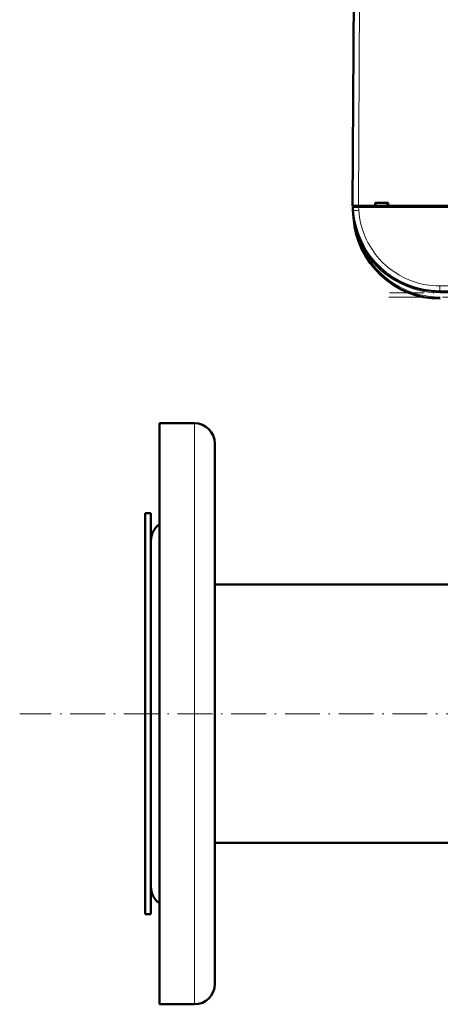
# Model space of a CAD drawing. Extents: x -1595 to 1972, y -1677 to 643.
# Tile 1 of 53: x -252 to -107, y -1677 to -1339. Entities that reach past the tile are written whole.
import ezdxf

# ---------------------------------------------------------------- set-up
doc = ezdxf.new("R2010")
doc.units = 0
doc.linetypes.add('DASHDOT', pattern=[18.5, 12, -3, 0.5, -3])

msp = doc.modelspace()

# ---------------------------------------------------------------- linework, layer by layer
at = {"color": 7, "lineweight": 50}
for p, q in [((-136.93, -1402.57), (-136.51, -1320.52)), ((-136.93, -1402.57), (-134.93, -1402.57)), ((-136.63, -1402.57), (-136.63, -1402.97)), ((-134.93, -1402.57), (-129.14, -1402.57)), ((-129.14, -1402.57), (-129.14, -1401.57)), ((-129.14, -1401.57), (-124.73, -1401.57)), ((-129.14, -1402.57), (-129, -1402.57)), ((-129.08, -1402.57), (-124.78, -1402.57)), ((-129, -1402.57), (-128.93, -1401.57)), ((-124.93, -1401.57), (-124.87, -1402.57)), ((-124.87, -1402.57), (-124.73, -1402.57)), ((-124.73, -1401.57), (-124.73, -1402.57)), ((-124.73, -1402.57), (-5.14, -1402.57)), ((-136.82, -1404.17), (-136.91, -1402.97)), ((-136.91, -1402.97), (-134.91, -1402.97)), ((-136.82, -1404.2), (-136.65, -1406.67)), ((118.04, -1402.97), (-134.91, -1402.97)), ((-134.48, -1413.88), (-134.38, -1414.11)), ((90.03, -1432.07), (-106.9, -1432.07)), ((-203.43, -1489.68), (-203.43, -1477.44)), ((-203.43, -1477.44), (-191.43, -1477.44)), ((-184.43, -1495.82), (-184.43, -1484.44)), ((-203.43, -1677.44), (-203.43, -1489.68)), ((-184.43, -1670.44), (-184.43, -1495.82)), ((-208.43, -1508.44), (-208.43, -1544.36)), ((-206.43, -1508.44), (-208.43, -1508.44)), ((-206.43, -1508.44), (-206.43, -1544.36)), ((-206.43, -1525.22), (-206.43, -1517.94)), ((-206.43, -1636.94), (-206.43, -1525.22)), ((-38.58, -1532.99), (-184.43, -1532.99)), ((-208.43, -1544.36), (-208.43, -1646.44)), ((-206.43, -1544.36), (-206.43, -1646.44)), ((487.57, -1621.89), (-184.43, -1621.89)), ((-206.43, -1646.44), (-208.43, -1646.44)), ((-203.43, -1677.44), (-191.43, -1677.44))]:
    msp.add_line(p, q, dxfattribs=at)
at = {"color": 7, "lineweight": 18}
for p, q in [((-134.51, -1320.52), (-134.93, -1402.57)), ((-134.94, -1402.97), (-134.94, -1402.57)), ((-134.91, -1402.97), (-134.83, -1404.17)), ((-136.65, -1406.67), (-136.6, -1406.66)), ((-136.55, -1407.03), (-136.6, -1406.66)), ((-133.39, -1417.18), (-133.08, -1417.01)), ((-133.08, -1417.01), (-132.96, -1416.94)), ((90.03, -1430.21), (-106.9, -1430.21)), ((-106.9, -1432.07), (-106.9, -1430.21)), ((-106.9, -1432.07), (-106.9, -1432.57)), ((90.03, -1432.57), (-106.9, -1432.57)), ((-191.43, -1489.68), (-191.43, -1477.44)), ((-191.43, -1677.44), (-191.43, -1489.68))]:
    msp.add_line(p, q, dxfattribs=at)
at = {"color": 7, "linetype": 'DASHDOT', "lineweight": 18, "ltscale": 0.012015}
msp.add_line((-134.94, -1402.53), (-134.94, -1403.02), dxfattribs=at)
at = {"color": 7, "linetype": 'DASHDOT', "lineweight": 18}
for p, q in [((109.72, -1432.57), (-126.59, -1432.57)), ((109.51, -1434.07), (-126.38, -1434.07)), ((554.77, -1577.44), (-251.63, -1577.44))]:
    msp.add_line(p, q, dxfattribs=at)
at = {"color": 7, "lineweight": 18}
msp.add_lwpolyline([(-134.83, -1404.17), (-134.72, -1405.4), (-134.54, -1406.66), (-134.18, -1408.49), (-133.68, -1410.37), (-133.01, -1412.33), (-132.6, -1413.31), (-132.16, -1414.29), (-131.67, -1415.26), (-131.15, -1416.21), (-130.14, -1417.82), (-129.02, -1419.38), (-127.92, -1420.7), (-126.74, -1421.96), (-125.49, -1423.15), (-124, -1424.38), (-122.45, -1425.5), (-120.81, -1426.51), (-119.13, -1427.4), (-117.55, -1428.11), (-115.96, -1428.71), (-114.37, -1429.2), (-112.49, -1429.65), (-110.65, -1429.96), (-109.38, -1430.1), (-108.14, -1430.19), (-106.9, -1430.21)], dxfattribs=at)
at = {"color": 7, "lineweight": 50}
for centre, radius, start, end in [((-106.9, -1402.07), 30, 184, 270), ((-106.72, -1404.57), 30, 184, 270), ((-136.59, -1406.9), 0.135, 285.2868, 317.5747), ((-106.82, -1403.34), 29.96, 187.0814, 207.5257), ((-107.08, -1402.15), 29.8, 198.5314, 203.1815), ((-106.87, -1402.06), 30.03, 205.6025, 209.691), ((-191.43, -1484.44), 7, 0, 90), ((-199.43, -1517.94), 7, 124.8499, 180), ((-199.43, -1636.94), 7, 180, 235.1501), ((-191.43, -1670.44), 7, 270, 360)]:
    msp.add_arc(centre, radius, start, end, dxfattribs=at)
at = {"color": 7, "lineweight": 18}
for centre, radius, start, end in [((-76.09, -1399.92), 60.88, 184.0416, 186.3583), ((-106.9, -1402.07), 30.5, 209.6942, 269.9999), ((-106.72, -1404.57), 29.5, 205.3037, 270)]:
    msp.add_arc(centre, radius, start, end, dxfattribs=at)
for centre, major_axis, ratio, start_param, end_param in [((-134.83, -1404.03), (2, 0.14), 0.069587, 3.141593, 4.707523), ((-137.04, -1406.69), (0.495, 0.076), 0.164442, 5.813966, 6.277967)]:
    msp.add_ellipse(centre, major_axis=major_axis, ratio=ratio, start_param=start_param, end_param=end_param, dxfattribs=at)

doc.saveas('drawing.dxf')
